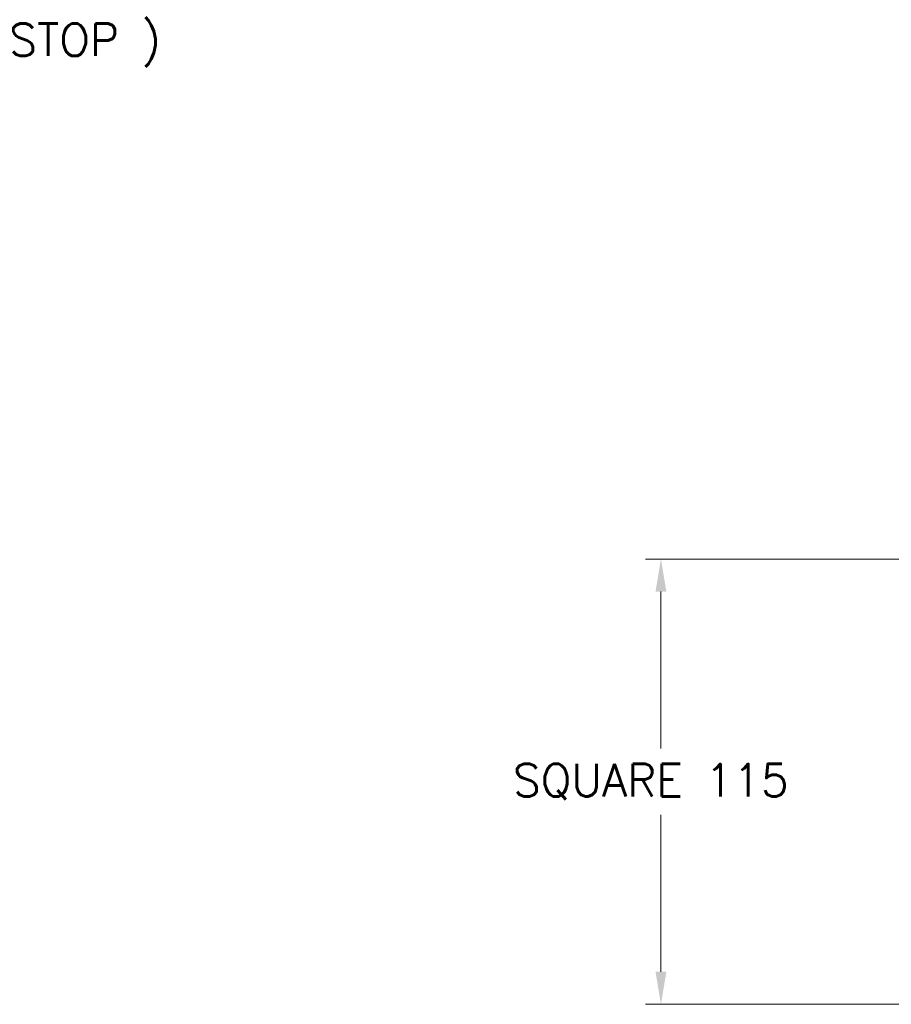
# Model space of a CAD drawing. Extents: x 46595 to 48279, y -8459 to -7271.
# Tile 10 of 26: x 47647 to 47872, y -8090 to -7835. Entities that reach past the tile are written whole.
import ezdxf

# ---------------------------------------------------------------- set-up
doc = ezdxf.new("R2010")
doc.units = 0
doc.header["$LTSCALE"] = 25.4
doc.layers.get('Defpoints').update_dxf_attribs({"linetype": 'CONTINUOUS'})
doc.layers.add('ATA-DIM', color=252, linetype='CONTINUOUS', lineweight=25)
doc.styles.get("Standard").update_dxf_attribs({"font": 'simplex.shx'})
doc.dimstyles.new('ata_A1', dxfattribs={"dimtxt": 4.2, "dimasz": 4.2, "dimexe": 2, "dimexo": 2, "dimgap": 2, "dimtad": 0, "dimtih": 1, "dimtoh": 1, "dimdec": 6, "dimdsep": 46, "dimtxsty": 'Standard', "dimcen": 0, "dimclrd": 252, "dimclre": 252, "dimclrt": 4, "dimadec": 6, "dimazin": 2, "dimtfac": 1, "dimtdec": 6, "dimtofl": 0, "dimtmove": 0, "dimatfit": 3, "dimfxl": 0, "dimtolj": 1, "dimtzin": 0, "dimlwd": 0, "dimlwe": 0, "dimarcsym": 0})

# ---------------------------------------------------------------- blocks, each defined once
blk = doc.blocks.new('*D19484')
at = {"layer": 'ATA-DIM', "color": 252, "lineweight": 0}
for p, q in [((47904.46, -7974.54), (47808.44, -7974.54)), ((47812.44, -7982.94), (47812.44, -8023.46)), ((47812.44, -8081.14), (47812.44, -8040.62)), ((47904.46, -8089.54), (47808.44, -8089.54))]:
    blk.add_line(p, q, dxfattribs=at)
at = {"layer": 'ATA-DIM', "color": 252}
for points in [[(47813.84, -7982.94), (47811.04, -7982.94), (47812.44, -7974.54)], [(47811.04, -8081.14), (47813.84, -8081.14), (47812.44, -8089.54)]]:
    blk.add_solid(points, dxfattribs=at)
at = {"layer": 'Defpoints', "color": 0}
for p in [(47908.46, -7974.54), (47812.44, -8089.54), (47908.46, -8089.54)]:
    blk.add_point(p, dxfattribs=at)
at = {"layer": 'ATA-DIM', "color": 4, "ltscale": 0.2, "insert": (47774.18, -8027.46), "char_height": 8.4, "attachment_point": 1}
blk.add_mtext('\\A1;SQUARE 115', dxfattribs=at)
blk = doc.blocks.new('*D19468')
at = {"layer": 'ATA-DIM', "color": 252, "lineweight": 0}
for p, q in [((47367.67, -7970.54), (47367.67, -7838.59)), ((47387.67, -7979.04), (47387.67, -7838.59)), ((47359.27, -7842.59), (47350.87, -7842.59)), ((47387.67, -7842.59), (47517.22, -7842.59)), ((47396.07, -7842.59), (47404.47, -7842.59))]:
    blk.add_line(p, q, dxfattribs=at)
at = {"layer": 'ATA-DIM', "color": 252}
for points in [[(47359.27, -7843.99), (47359.27, -7841.19), (47367.67, -7842.59)], [(47396.07, -7841.19), (47396.07, -7843.99), (47387.67, -7842.59)]]:
    blk.add_solid(points, dxfattribs=at)
at = {"layer": 'Defpoints', "color": 0}
for p in [(47387.67, -7842.59), (47367.67, -7974.54), (47387.67, -7983.04)]:
    blk.add_point(p, dxfattribs=at)
at = {"layer": 'ATA-DIM', "color": 4, "ltscale": 0.2, "insert": (47521.22, -7836.21), "char_height": 8.4, "attachment_point": 1}
blk.add_mtext('\\A1;20 ( NEGATIVE HARD STOP )', dxfattribs=at)

msp = doc.modelspace()

# ---------------------------------------------------------------- dimensions: what is measured, and where the dimension line sits
at = {"layer": 'ATA-DIM'}
for base, p1, p2, angle, text, picture, middle in [((47387.6730324, -7842.5936756), (47367.6730324, -7974.5399003), (47387.6730324, -7983.0399003), 180, '<> ( NEGATIVE HARD STOP )', '*D19468', (47615.7176667, -7842.5936756)), ((47812.4402797, -8089.5399003), (47908.4578873, -7974.5399003), (47908.4578873, -8089.5399003), 90, 'SQUARE <>', '*D19484', (47812.4402797, -8032.0399003))]:
    dim = msp.add_linear_dim(base=base, p1=p1, p2=p2, angle=angle, text=text, dimstyle='ata_A1', override={"dimscale": 2, "dimdec": 3, "dimtfac": 0.857143, "dimtdec": 2}, dxfattribs=at)
    dim.commit()
    dim.dimension.update_dxf_attribs({"geometry": picture, "text_midpoint": middle, "dimtype": 160})

doc.saveas('drawing.dxf')
